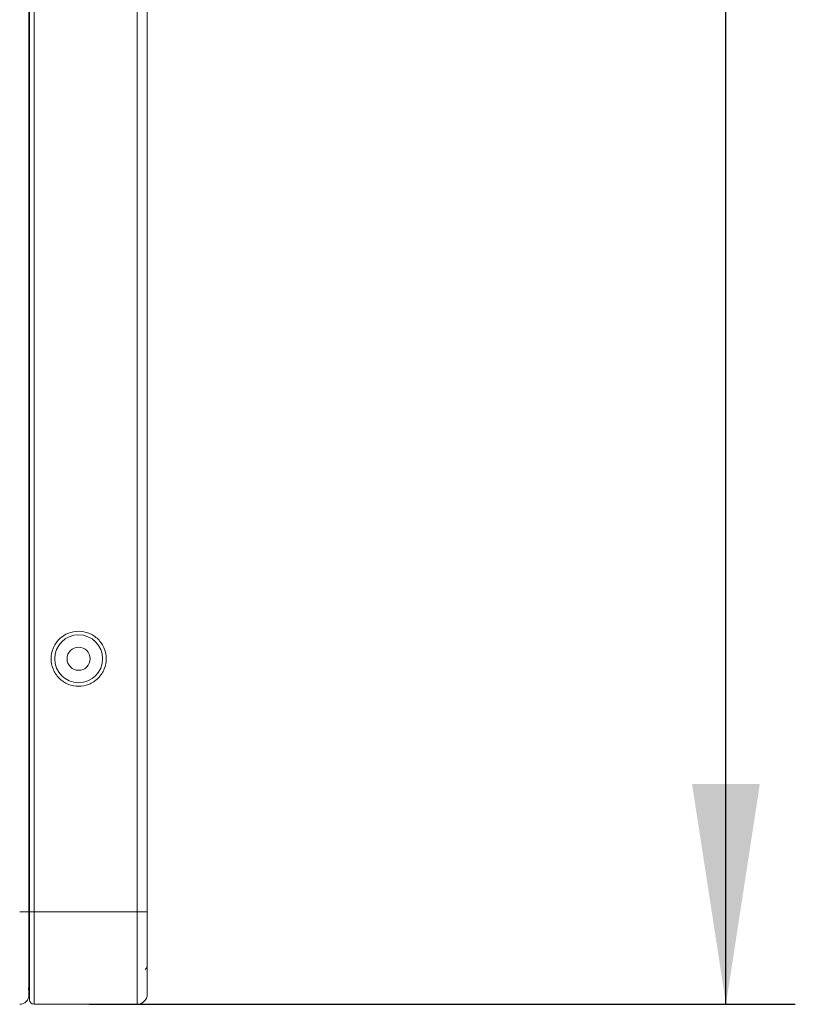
# Model space of a CAD drawing. Header units: millimetres. Extents: x 38 to 253, y 25 to 200.
# Tile 17 of 71: x 73 to 84, y 84 to 98. Entities that reach past the tile are written whole.
import ezdxf

# ---------------------------------------------------------------- set-up
doc = ezdxf.new("R2010")
doc.units = ezdxf.units.MM
doc.layers.add('DIMENSIONS', color=7, linetype='Continuous')
doc.styles.add('SLDTEXTSTYLE0', font='TXT', dxfattribs={"width": 0.75})
doc.dimstyles.new('SLDDIMSTYLE4', dxfattribs={"dimtxt": 3.175, "dimasz": 3.175, "dimexe": 0, "dimexo": 0.0625, "dimgap": 0.79375, "dimtad": 1, "dimdec": 1, "dimlfac": 15, "dimrnd": 1e-09, "dimzin": 12, "dimdsep": 46, "dimtxsty": 'SLDTEXTSTYLE0', "dimsah": 1, "dimcen": 0.09, "dimadec": 0, "dimazin": 3, "dimtfac": 1, "dimtdec": 1, "dimtofl": 0, "dimtmove": 0, "dimatfit": 3, "dimfxl": 1, "dimfrac": 2, "dimtolj": 1, "dimtzin": 12, "dimarcsym": 0})

# ---------------------------------------------------------------- blocks, each defined once
blk = doc.blocks.new('_D_19')
at = {"layer": 'DIMENSIONS'}
for p, q in [((74.131, 177.576), (84.317, 177.576)), ((83.317, 83.876), (83.317, 177.576)), ((74.131, 83.876), (84.317, 83.876))]:
    blk.add_line(p, q, dxfattribs=at)
for points in [[(83.317, 177.576), (82.828, 174.401), (83.805, 174.401)], [(83.317, 83.876), (83.805, 87.051), (82.828, 87.051)]]:
    blk.add_solid(points, dxfattribs=at)
at = {"layer": 'DIMENSIONS', "insert": (79.224, 124.276), "char_height": 3.175, "attachment_point": 1, "rotation": 90, "style": 'SLDTEXTSTYLE0'}
blk.add_mtext('1405.5', dxfattribs=at)

msp = doc.modelspace()

# ---------------------------------------------------------------- linework, layer by layer
at = {"color": 7, "linetype": 'Continuous', "lineweight": 15}
for p, q in [((73.26424, 85.20955), (73.26424, 176.24288)), ((73.27091, 176.24288), (73.27091, 85.20955)), ((73.33771, 85.20955), (73.33771, 176.24288)), ((74.82357, 176.24288), (74.82357, 85.20955)), ((74.97091, 85.20955), (74.97091, 176.24288)), ((73.13091, 85.20955), (73.26424, 85.20955)), ((73.27091, 85.20955), (73.27091, 83.94301)), ((74.82357, 85.20955), (73.33771, 85.20955)), ((73.33771, 85.20955), (73.33771, 83.87622)), ((74.82357, 83.87622), (74.82357, 85.20955)), ((74.97091, 85.20955), (74.82357, 85.20955)), ((74.97091, 85.20955), (74.97091, 85.17984)), ((73.27091, 84.84486), (73.26414, 84.83704)), ((73.26198, 84.65147), (73.27091, 84.6409)), ((73.27091, 84.27622), (73.26424, 84.27622)), ((73.27091, 84.06517), (73.26901, 84.06765)), ((73.33771, 83.87622), (74.82357, 83.87622))]:
    msp.add_line(p, q, dxfattribs=at)
at = {"color": 8, "linetype": 'Continuous', "lineweight": 15}
for p, q in [((73.27091, 85.20955), (73.26424, 85.20955)), ((73.33771, 85.20955), (73.27091, 85.20955)), ((73.26424, 85.10222), (73.27091, 85.10222))]:
    msp.add_line(p, q, dxfattribs=at)
at = {"color": 7, "linetype": 'Continuous', "lineweight": 15}
for radius in [0.34519, 0.16667]:
    msp.add_circle((73.98091, 88.85955), radius, dxfattribs=at)
for centre, radius, start, end in [((74.86424, 84.45164), 0.10667, 315, 0), ((73.31757, 84.10288), 0.06, 141.057559, 205.826292), ((73.33091, 84.04288), 0.06667, 154.158067, 180), ((73.13091, 84.00955), 0.13333, 270, 0), ((73.33771, 83.94302), 0.0668, 180, 270), ((74.82357, 84.02355), 0.14733, 270, 0)]:
    msp.add_arc(centre, radius, start, end, dxfattribs=at)
for points, knots in [([(73.98091, 89.25659), (73.93096, 89.25129), (73.85414, 89.24313), (73.76167, 89.19362), (73.69815, 89.14238), (73.64658, 89.07877), (73.59862, 88.98633), (73.57427, 88.85955), (73.59862, 88.73278), (73.64658, 88.64031), (73.69815, 88.57679), (73.76167, 88.52522), (73.85414, 88.47726), (73.98091, 88.45291), (74.10768, 88.47726), (74.20014, 88.52522), (74.26366, 88.57679), (74.31524, 88.64031), (74.3632, 88.73278), (74.38754, 88.85955), (74.3632, 88.98633), (74.31524, 89.07877), (74.26366, 89.14238), (74.20014, 89.19362), (74.10768, 89.24313), (74.03085, 89.25129), (73.98091, 89.25659)], [0, 0, 0, 0, 0.05986386, 0.09209001, 0.12499982, 0.15790962, 0.19013578, 0.25000057, 0.30986379, 0.34208994, 0.37499975, 0.40790956, 0.44013571, 0.49999986, 0.55986402, 0.59209017, 0.62499998, 0.65791029, 0.69013608, 0.7499993, 0.80986409, 0.84208987, 0.87500018, 0.90790999, 0.94013614, 1, 1, 1, 1]), ([(73.26424, 84.00955), (73.26424, 84.01344), (73.26424, 84.02146), (73.26424, 84.08822), (73.26424, 84.19894), (73.26424, 84.35499), (73.26424, 84.51547), (73.26424, 84.6566), (73.26424, 84.80084), (73.26424, 84.98562), (73.26424, 85.13637), (73.26424, 85.20955)], [0, 0, 0, 0, 0.1164968, 0.23997153, 0.36858033, 0.49991799, 0.63125484, 0.69563144, 0.76002828, 0.8835033, 1, 1, 1, 1]), ([(74.97091, 84.02355), (74.97091, 84.0274), (74.97091, 84.03532), (74.97091, 84.1013), (74.97091, 84.21073), (74.97091, 84.36496), (74.97091, 84.52356), (74.97091, 84.66305), (74.97091, 84.80561), (74.97091, 84.98823), (74.97091, 85.13722), (74.97091, 85.20955)], [0, 0, 0, 0, 0.11649697, 0.23997158, 0.36858044, 0.49991736, 0.63125495, 0.69563185, 0.76002842, 0.88350303, 1, 1, 1, 1])]:
    msp.add_open_spline(points, degree=3, knots=knots, dxfattribs=at)

# ---------------------------------------------------------------- dimensions: what is measured, and where the dimension line sits
at = {"layer": 'DIMENSIONS'}
dim = msp.add_linear_dim(base=(83.31677, 177.57622), p1=(73.13091, 83.87622), p2=(73.13091, 177.57622), angle=90, dimstyle='SLDDIMSTYLE4', dxfattribs=at)
dim.commit()
dim.dimension.update_dxf_attribs({"geometry": '_D_19', "text_midpoint": (83.31677, 130.72622)})

doc.saveas('drawing.dxf')
